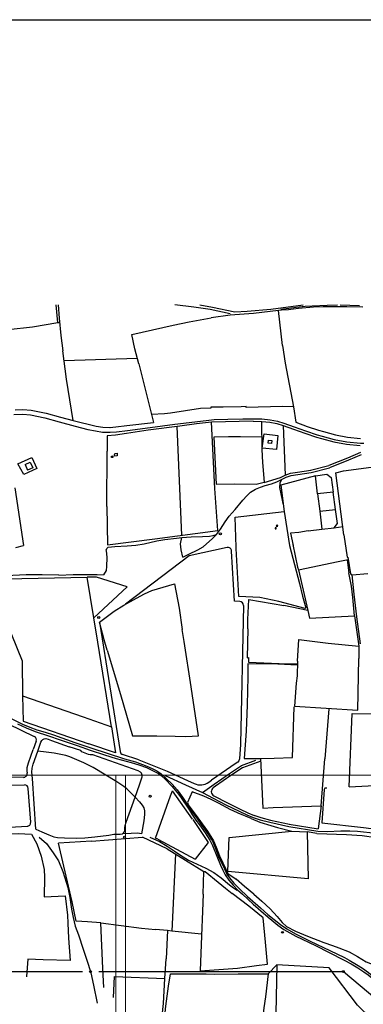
# Model space of a CAD drawing. Header units: metres. Extents: x 711 to 831, y 126 to 250.
# Tile 38 of 39: x 794 to 809, y 208 to 250. Entities that reach past the tile are written whole.
import ezdxf

# ---------------------------------------------------------------- set-up
doc = ezdxf.new("R2010")
doc.units = ezdxf.units.M
doc.layers.get('Defpoints').update_dxf_attribs({"linetype": 'CONTINUOUS'})
for name, color, linetype in [('00-ALG-A20-COO', 253, 'CONTINUOUS'), ('Fenceline', 3, 'Fence'), ('Scale_1-500', 253, 'CONTINUOUS'), ('Text_25_1_2000', 2, 'CONTINUOUS'), ('x-Exist-Demolish$0$10-WEG', 253, 'CONTINUOUS'), ('x-Exist-Demolish$0$17-ITEMS', 253, 'CONTINUOUS'), ('x-Exist-Demolish$0$2', 253, 'CONTINUOUS'), ('x-Exist-Demolish$0$20-KAVEL', 253, 'CONTINUOUS'), ('x-Exist-Demolish$0$30-BUILD', 253, 'CONTINUOUS')]:
    doc.layers.add(name, color=color, linetype=linetype)
doc.layers.add('X-XX-AL-TEKENBLAD_DEELKADER-G', color=1, linetype='CONTINUOUS', lineweight=18, plot=False)
doc.styles.get("Standard").update_dxf_attribs({"font": 'arial.ttf'})
doc.linetypes.add('Fence', pattern='A,12.5,-2.5,["X",Standard,S=1.8,R=0,X=0,Y=-0.9],-3.75', length=18.75)

# ---------------------------------------------------------------- blocks, each defined once
blk = doc.blocks.new('*U22')
at = {"layer": 'X-XX-AL-TEKENBLAD_DEELKADER-G'}
for points in [[(21776.6, 16575.4), (21741.5, 15427.9), (23122.9, 15385.6), (23158, 16533.1)], [(23138, 16533.7), (23102.9, 15386.3), (24484.3, 15344), (24519.3, 16491.5)]]:
    blk.add_lwpolyline(points, close=True, dxfattribs=at)

msp = doc.modelspace()

# ---------------------------------------------------------------- linework, layer by layer
at = {"layer": '00-ALG-A20-COO'}
msp.add_circle((797.459, 209.534), 0.0408, dxfattribs=at)
at = {"layer": 'Defpoints'}
msp.add_lwpolyline([(711, 250.1), (831, 250.1), (831, 175.048), (711, 175.048)], close=True, dxfattribs=at)
at = {"layer": 'Fenceline', "ltscale": 0.2}
for points in [[(769.919, 212.221), (769.96, 212.221), (770.059, 212.117), (770.016, 210.792), (771.667, 210.737), (771.667, 209.534), (797.112, 209.534)], [(797.807, 209.534), (808.24, 209.535), (813.305, 205.288), (814.495, 203.168), (813.173, 201.157), (811.174, 197.667), (798.61, 197.364), (798.572, 196.069), (775.585, 195.996)]]:
    msp.add_lwpolyline(points, dxfattribs=at)
at = {"layer": 'Text_25_1_2000'}
msp.add_circle((808.24, 209.535), 0.0408, dxfattribs=at)
at = {"layer": 'x-Exist-Demolish$0$10-WEG'}
for points in [[(793.802, 220.462), (794.187, 220.259), (794.565, 220.078), (794.873, 219.948), (795.174, 219.842), (795.519, 219.734), (795.878, 219.62), (796.785, 219.302), (797.468, 219.069)], [(794.344, 220.1), (794.712, 219.93), (795.102, 219.773), (795.67, 219.577), (796.165, 219.412), (796.884, 219.167), (797.444, 218.97)], [(797.468, 219.069), (798.905, 218.608), (799.373, 218.47), (799.865, 218.292), (800.092, 218.194), (800.291, 218.088), (800.454, 217.978), (800.69, 217.768)], [(797.444, 218.97), (798.051, 218.771), (798.549, 218.617), (799.191, 218.444), (799.519, 218.345), (799.844, 218.227), (800.156, 218.084), (800.356, 217.978), (800.477, 217.894), (800.658, 217.717)], [(800.69, 217.768), (800.945, 217.524), (801.152, 217.287), (801.381, 216.976), (801.654, 216.564), (801.825, 216.295), (802.016, 216.026), (802.178, 215.808)], [(800.658, 217.717), (800.927, 217.439), (801.155, 217.168), (801.3, 216.983), (801.673, 216.412), (801.786, 216.24), (801.956, 215.994), (802.101, 215.789)], [(802.101, 215.789), (802.347, 215.444), (802.546, 215.135), (802.665, 214.905), (802.851, 214.457), (803.008, 214.076), (803.106, 213.859), (803.207, 213.662)], [(802.178, 215.808), (802.403, 215.497), (802.548, 215.274), (802.656, 215.091), (802.772, 214.821), (802.916, 214.446), (803.053, 214.145), (803.172, 213.912), (803.267, 213.694)], [(795.266, 215.268), (795.582, 214.995), (795.869, 214.603), (796.093, 214.259), (796.282, 213.807), (796.485, 213.123), (796.573, 212.7), (796.651, 212.2), (796.724, 211.839), (796.811, 211.466)], [(803.207, 213.662), (803.364, 213.428), (803.543, 213.217), (803.732, 213.02), (803.944, 212.83), (804.4, 212.41), (804.727, 212.119), (805.033, 211.854), (805.186, 211.723)], [(803.267, 213.694), (803.385, 213.527), (803.564, 213.299), (803.812, 213.059), (804.153, 212.738), (804.709, 212.25), (805.019, 211.975), (805.29, 211.753)], [(796.811, 211.466), (796.95, 211.107), (797.151, 210.499), (797.358, 209.859), (797.476, 209.48), (797.586, 208.963), (797.741, 208.184)], [(805.186, 211.723), (805.448, 211.514), (805.697, 211.335), (806.217, 211.046), (807.051, 210.642), (807.629, 210.355), (808.282, 210.019)], [(805.29, 211.753), (805.555, 211.541), (805.828, 211.353), (806.204, 211.144), (806.829, 210.838), (807.663, 210.434), (808.288, 210.135), (808.491, 210.019)], [(808.282, 210.019), (808.574, 209.862), (808.86, 209.695), (809.108, 209.533), (809.299, 209.393), (809.521, 209.21), (809.823, 208.936)], [(808.491, 210.019), (808.801, 209.845), (809.063, 209.677), (809.306, 209.498), (809.489, 209.355), (809.73, 209.135), (809.819, 209.055)]]:
    msp.add_lwpolyline(points, dxfattribs=at)
at = {"layer": 'x-Exist-Demolish$0$17-ITEMS'}
for centre, radius in [((802.997, 228.19), 0.0487), ((797.807, 224.625), 0.0425), ((800.001, 217.006), 0.0429), ((798.911, 215.267), 0.0429), ((805.645, 211.21), 0.0381)]:
    msp.add_circle(centre, radius, dxfattribs=at)
at = {"layer": 'x-Exist-Demolish$0$2'}
for points, invisible_edges in [([(818.941, 126.072), (745.706, 224.521), (745.703, 224.437), (745.707, 224.367)], 9), ([(818.941, 126.072), (745.735, 224.72), (745.714, 224.598), (745.706, 224.521)], 9), ([(818.941, 126.072), (745.654, 224.078), (745.642, 224.007), (745.63, 223.833)], 9), ([(818.941, 126.072), (745.698, 224.184), (745.679, 224.14), (745.654, 224.078)], 9), ([(818.941, 126.072), (745.707, 224.367), (745.71, 224.272), (745.698, 224.184)], 9), ([(818.941, 126.072), (745.609, 223.663), (745.604, 223.626), (745.607, 223.587)], 9), ([(818.941, 126.072), (745.63, 223.833), (745.623, 223.744), (745.609, 223.663)], 9), ([(818.941, 126.072), (745.558, 223.369), (745.531, 223.191), (745.496, 222.964)], 9), ([(818.941, 126.072), (745.578, 223.463), (745.571, 223.423), (745.558, 223.369)], 9), ([(818.941, 126.072), (745.582, 223.518), (745.573, 223.498), (745.578, 223.463)], 9), ([(818.941, 126.072), (745.607, 223.587), (745.598, 223.547), (745.582, 223.518)], 9), ([(818.941, 126.072), (745.496, 222.964), (745.48, 222.724), (745.454, 222.405)], 9), ([(818.941, 126.072), (745.454, 222.405), (745.432, 222.119), (745.421, 221.933)], 9), ([(818.941, 126.072), (740.371, 213.579), (740.167, 213.437), (739.876, 213.276)], 9), ([(818.941, 126.072), (740.754, 213.878), (740.604, 213.761), (740.371, 213.579)], 9), ([(818.941, 126.072), (739.876, 213.276), (739.756, 213.197), (739.243, 212.744)], 9), ([(818.941, 126.072), (739.243, 212.744), (738.787, 212.391), (738, 211.783)], 11), ([(818.941, 126.072), (738, 211.783), (737.802, 211.638), (737.341, 211.347)], 9), ([(818.941, 126.072), (737.341, 211.347), (736.86, 211.039), (736.164, 210.551)], 9), ([(818.941, 126.072), (736.164, 210.551), (734.811, 209.568), (734.148, 209.083)], 9), ([(818.941, 126.072), (734.148, 209.083), (733.472, 208.586), (732.781, 208.1)], 9)]:
    msp.add_3dface(points, dxfattribs=dict(at, invisible_edges=invisible_edges))
at = {"layer": 'x-Exist-Demolish$0$20-KAVEL'}
for p, q in [((799.512, 235.428), (800.146, 232.941)), ((794.234, 230.153), (794.602, 227.691))]:
    msp.add_line(p, q, dxfattribs=at)
for points in [[(796.065, 237.193), (795.991, 237.943)], [(796.074, 237.943), (796.116, 237.385), (796.197, 236.642), (796.283, 235.992)], [(803.409, 237.561), (802.56, 237.748), (801.87, 237.856), (801.059, 237.943)], [(802.114, 237.943), (802.659, 237.856), (803.614, 237.65)], [(803.614, 237.65), (804.136, 237.676), (805.149, 237.761), (806.527, 237.943)], [(805.569, 237.765), (805.917, 237.802), (806.235, 237.846), (806.609, 237.888), (806.914, 237.901), (807.551, 237.934), (807.986, 237.943)], [(808.11, 237.943), (808.521, 237.938), (808.936, 237.927)], [(805.648, 236.223), (805.474, 237.704), (804.409, 237.583), (803.414, 237.512), (802.602, 237.39)], [(805.608, 237.719), (805.474, 237.704)], [(809.069, 237.855), (808.384, 237.866), (807.382, 237.862), (806.969, 237.849), (806.324, 237.79), (805.895, 237.741), (805.608, 237.719)], [(794.979, 237.018), (796.065, 237.193)], [(796.065, 237.193), (796.136, 237.201)], [(799.512, 235.428), (799.351, 236.078), (799.226, 236.687), (800.979, 237.077), (801.671, 237.218), (802.602, 237.39)], [(792.897, 236.783), (794.979, 237.018)], [(805.648, 236.223), (805.758, 235.46), (806.108, 233.607), (805.642, 233.615), (804.1, 233.568), (804.098, 233.616), (803.879, 233.606)], [(796.435, 234.787), (796.283, 235.992)], [(796.335, 235.578), (799.451, 235.674)], [(796.714, 233.016), (796.435, 234.787)], [(794.189, 233.276), (794.567, 233.283), (794.898, 233.255), (795.516, 233.127), (796.125, 232.962)], [(794.239, 233.481), (794.573, 233.487), (794.927, 233.457), (795.563, 233.326), (796.179, 233.159)], [(800.616, 233.298), (800.061, 233.274)], [(803.879, 233.606), (803.109, 233.582), (802.585, 233.584), (802.586, 233.549), (802.152, 233.527), (800.872, 233.332), (800.616, 233.298)], [(806.108, 233.607), (806.218, 232.942)], [(796.125, 232.962), (796.81, 232.78), (797.339, 232.64), (797.666, 232.579)], [(796.177, 233.159), (796.714, 233.016)], [(796.714, 233.016), (797.701, 232.78)], [(798.28, 232.721), (798.541, 232.745), (799.013, 232.801), (800.146, 232.941)], [(800.002, 232.718), (801.055, 232.859), (802.391, 233.027)], [(802.764, 230.122), (802.622, 232.949), (801.972, 232.88), (801.262, 232.774)], [(802.391, 233.027), (802.737, 233.061), (803.308, 233.079), (803.959, 233.094), (804.394, 233.093)], [(804.392, 232.991), (802.622, 232.949)], [(804.392, 232.991), (804.763, 232.984), (805.104, 232.948), (805.403, 232.889), (805.668, 232.805), (806.116, 232.653)], [(804.394, 233.093), (804.769, 233.086), (805.12, 233.049), (805.428, 232.988), (805.7, 232.901), (806.148, 232.75)], [(804.747, 232.984), (804.764, 231.781), (804.794, 231.236), (804.836, 230.727), (804.865, 230.377)], [(806.218, 232.942), (806.697, 232.768), (807.187, 232.606), (807.396, 232.545)], [(797.666, 232.579), (797.968, 232.527), (798.299, 232.518)], [(797.701, 232.78), (797.988, 232.73), (798.304, 232.722)], [(801.262, 232.774), (799.923, 232.605), (798.996, 232.47), (798.528, 232.402), (798.166, 232.36), (798.165, 232.098), (798.164, 231.719)], [(798.299, 232.518), (798.563, 232.542), (799.038, 232.599), (800.002, 232.718)], [(801.136, 232.758), (801.345, 228.131)], [(804.779, 231.841), (804.859, 232.458), (805.451, 232.383), (805.385, 231.778)], [(805.668, 232.805), (805.76, 230.694)], [(806.114, 232.654), (806.597, 232.479), (807.096, 232.314), (807.311, 232.252)], [(806.148, 232.75), (806.631, 232.576), (807.127, 232.411), (807.339, 232.35)], [(807.393, 232.546), (807.899, 232.407)], [(804.865, 230.377), (804.517, 230.286), (803.603, 230.312), (802.832, 230.288), (802.73, 232.331), (803.346, 232.332), (803.86, 232.334), (804.757, 232.322)], [(807.312, 232.251), (807.83, 232.109), (808.373, 232.006), (808.959, 231.95)], [(807.339, 232.35), (807.853, 232.208), (808.387, 232.107), (808.965, 232.052), (809.116, 232.048)], [(807.899, 232.407), (808.416, 232.309)], [(808.416, 232.309), (808.977, 232.256)], [(798.16, 229.351), (798.164, 231.719)], [(804.767, 231.843), (804.78, 231.843)], [(805.385, 231.778), (804.779, 231.841)], [(808.966, 231.651), (808.422, 231.422), (807.616, 231.105)], [(794.353, 231.168), (794.957, 231.438)], [(794.957, 231.438), (795.166, 230.974)], [(809.006, 231.557), (808.46, 231.327), (807.653, 231.01)], [(794.617, 230.717), (794.353, 231.168)], [(795.166, 230.974), (794.617, 230.717)], [(805.557, 230.595), (805.758, 230.694), (805.988, 230.772), (806.283, 230.815), (806.856, 230.903)], [(805.602, 230.504), (805.797, 230.599), (806.012, 230.672), (806.299, 230.714), (806.872, 230.802)], [(806.846, 230.901), (807.627, 231.108)], [(806.872, 230.802), (807.653, 231.01)], [(807.918, 230.793), (808.243, 230.882)], [(808.26, 228.153), (807.918, 230.793)], [(808.243, 230.882), (809.423, 231.038)], [(804.865, 230.377), (805.557, 230.595)], [(804.906, 230.246), (805.182, 230.321), (805.401, 230.408), (805.602, 230.504)], [(805.602, 230.504), (805.531, 230.35), (805.522, 230.17), (805.578, 229.889), (805.645, 229.56), (805.679, 229.423)], [(807.046, 230.668), (805.573, 230.264)], [(807.136, 229.899), (807.046, 230.668), (807.536, 230.732), (807.722, 230.591), (807.808, 229.973)], [(800.206, 227.98), (802.885, 228.337), (802.764, 230.122)], [(803.951, 229.627), (804.121, 229.816), (804.277, 229.967), (804.5, 230.097), (804.714, 230.179), (804.906, 230.246)], [(805.573, 230.264), (805.714, 229.141)], [(807.808, 229.973), (807.136, 229.899)], [(807.901, 229.23), (807.808, 229.973)], [(802.835, 228.161), (803.007, 228.384), (803.205, 228.706), (803.373, 228.938), (803.628, 229.234), (803.951, 229.627)], [(807.136, 229.899), (807.234, 229.156)], [(798.16, 229.351), (798.183, 227.727), (800.206, 227.98)], [(803.673, 227.616), (803.624, 228.904), (805.714, 229.141), (805.946, 227.698)], [(807.234, 229.156), (807.901, 229.23)], [(807.234, 229.156), (807.324, 228.396)], [(807.986, 228.638), (807.901, 229.23)], [(806.745, 228.325), (806.335, 228.241), (805.984, 228.214), (806.094, 227.69)], [(806.745, 228.325), (807.324, 228.396)], [(807.324, 228.396), (807.85, 228.452)], [(807.85, 228.452), (807.986, 228.638)], [(807.85, 228.452), (808.216, 228.499)], [(798.127, 227.5), (798.148, 227.572), (798.213, 227.621), (798.495, 227.653), (799.018, 227.679), (799.39, 227.709), (799.743, 227.763), (800.282, 227.888), (800.634, 227.946), (801.128, 228.008), (801.349, 228.038)], [(801.396, 227.195), (801.32, 227.504), (801.298, 227.763), (801.349, 228.038)], [(801.349, 228.038), (801.757, 228.057), (802.233, 228.077), (802.539, 228.091), (802.694, 228.114), (802.835, 228.161)], [(802.835, 228.161), (802.665, 227.991), (802.263, 227.641)], [(808.26, 228.153), (808.4, 227.19), (808.435, 227.191), (808.541, 226.488), (808.614, 226.437), (809.286, 226.501)], [(794.268, 227.604), (794.602, 227.691)], [(798.128, 227.485), (798.159, 227.182), (798.14, 226.798), (798.122, 226.622), (798.012, 226.442)], [(801.396, 227.195), (801.653, 227.325), (802.036, 227.507), (802.263, 227.641)], [(803.279, 227.607), (801.662, 227.258)], [(803.592, 225.319), (803.476, 227.456)], [(803.675, 227.562), (803.672, 227.655)], [(805.483, 225.312), (804.68, 225.474), (803.785, 225.514), (803.675, 227.562)], [(805.942, 227.724), (805.946, 227.698)], [(805.946, 227.698), (806.368, 226.072)], [(805.946, 227.698), (805.949, 227.686)], [(806.086, 227.729), (806.285, 226.777), (806.323, 226.663)], [(801.662, 227.258), (798.946, 225.192)], [(807.486, 226.895), (807.943, 227)], [(807.943, 227), (808.449, 227.099)], [(808.397, 227.089), (808.479, 226.529)], [(806.323, 226.663), (807.486, 226.895)], [(806.323, 226.663), (806.728, 224.928)], [(796.106, 226.427), (795.39, 226.442), (794.716, 226.44), (793.855, 226.407), (793.201, 226.381), (792.913, 226.378)], [(793.842, 224.501), (793.128, 226.264), (797.319, 226.341)], [(796.106, 226.427), (796.719, 226.451), (797.398, 226.46), (797.738, 226.452), (798.012, 226.442)], [(797.718, 226.35), (797.319, 226.341)], [(797.601, 224.612), (797.319, 226.341)], [(799.017, 225.939), (797.718, 226.35)], [(808.718, 224.691), (808.646, 225.484), (808.581, 225.96), (808.479, 226.529)], [(808.595, 226.45), (808.686, 225.618), (808.8, 224.659)], [(797.601, 224.612), (799.017, 225.939)], [(799.423, 225.443), (799.765, 225.632), (800.072, 225.771), (801.037, 226.061), (801.235, 225.024), (801.371, 224.12)], [(806.368, 226.072), (806.496, 225.537), (806.643, 225.041), (806.607, 225.006), (805.483, 225.312)], [(798.167, 223.238), (798.046, 223.674), (797.84, 224.433), (798.465, 224.889), (798.877, 225.149), (799.423, 225.443)], [(803.827, 225.308), (803.592, 225.319)], [(804.174, 224.534), (804.205, 225.388)], [(804.205, 225.388), (805.706, 225.134)], [(803.982, 225.131), (803.857, 219.23)], [(806.728, 224.928), (805.706, 225.134)], [(806.728, 224.928), (806.799, 224.591), (808.718, 224.691)], [(793.842, 224.501), (794.549, 222.775), (794.561, 221.286)], [(797.764, 223.579), (797.601, 224.612)], [(804.162, 224.147), (804.174, 224.534)], [(808.718, 224.691), (808.884, 223.502)], [(808.8, 224.659), (808.955, 223.497)], [(797.84, 224.433), (798.72, 218.912)], [(801.745, 221.67), (801.454, 223.596), (801.371, 224.12)], [(804.162, 224.147), (804.132, 222.912)], [(806.285, 222.771), (806.339, 223.685), (807.599, 223.527), (808.906, 223.398), (808.898, 222.872)], [(798.352, 219.963), (797.764, 223.579)], [(798.167, 223.238), (798.737, 221.342)], [(808.884, 223.502), (808.906, 223.398)], [(804.132, 222.912), (804.193, 222.914)], [(804.193, 222.914), (804.202, 222.721)], [(806.285, 222.771), (806.267, 222.134), (806.229, 221.825), (806.155, 220.844), (808.856, 220.679), (808.898, 222.872)], [(804.174, 222.649), (804.167, 222.097)], [(805.45, 222.637), (804.174, 222.649)], [(804.202, 222.721), (805.503, 222.663)], [(806.28, 222.589), (805.45, 222.637)], [(805.503, 222.663), (806.282, 222.644)], [(804.167, 222.097), (804.137, 220.909)], [(798.737, 221.342), (799.244, 219.582), (799.67, 219.588), (800.282, 219.586), (801.064, 219.573), (801.521, 219.56), (802.066, 219.577), (801.745, 221.67)], [(794.561, 221.286), (794.591, 220.207), (797.385, 219.242)], [(794.561, 221.286), (797.149, 220.387)], [(804.137, 220.909), (804.091, 219.787)], [(804.713, 218.614), (805.295, 218.628), (806.069, 218.659), (806.145, 220.812)], [(807.617, 220.732), (807.455, 218.604)], [(797.149, 220.387), (798.352, 219.963)], [(808.483, 217.414), (808.612, 220.533), (809.469, 220.525)], [(793.948, 220.093), (795.06, 219.555)], [(798.352, 219.963), (798.522, 218.858)], [(795.43, 219.428), (795.487, 219.457)], [(795.487, 219.457), (795.554, 219.465)], [(795.554, 219.465), (795.646, 219.444)], [(795.646, 219.444), (795.79, 219.391)], [(804.091, 219.787), (804.059, 219.204)], [(795.143, 219.353), (795.017, 218.998)], [(795.209, 218.93), (795.343, 219.307)], [(795.343, 219.307), (795.384, 219.382)], [(795.384, 219.382), (795.43, 219.428)], [(795.79, 219.391), (796.549, 219.12)], [(799.361, 216.975), (799.546, 217.495), (799.664, 217.84), (799.666, 217.911), (799.636, 217.988), (799.584, 218.041), (799.488, 218.085), (797.562, 218.768), (797.511, 218.773), (797.447, 218.775), (797.378, 218.793), (797.084, 218.899), (797.042, 218.952), (796.549, 219.12)], [(798.522, 218.858), (797.385, 219.242)], [(803.856, 219.22), (803.807, 218.596)], [(804.059, 219.204), (804.013, 218.613)], [(794.81, 218.431), (795.017, 219)], [(794.981, 217.771), (794.962, 218.039), (794.967, 218.211), (795.006, 218.372), (795.209, 218.93)], [(796.573, 218.694), (796.405, 218.746), (795.908, 218.846), (795.569, 218.89), (795.209, 218.93)], [(799.361, 216.975), (799.004, 217.319), (798.875, 217.423), (798.575, 217.617), (797.565, 218.233), (797.18, 218.431), (796.573, 218.694)], [(799.514, 218.554), (798.829, 218.781)], [(804.013, 218.613), (804.713, 218.614)], [(804.713, 218.614), (804.806, 216.501), (805.251, 216.522)], [(805.251, 216.522), (807.295, 216.605), (807.455, 218.604)], [(794.758, 218.034), (794.764, 218.239)], [(794.764, 218.239), (794.81, 218.431)], [(799.514, 218.554), (800.734, 218.083)], [(802.229, 217.163), (802.734, 217.525), (803.382, 217.982), (803.893, 218.314), (804.506, 218.539)], [(803.675, 218.415), (802.616, 217.691)], [(803.739, 218.459), (803.675, 218.415)], [(803.785, 218.522), (803.739, 218.459)], [(803.807, 218.596), (803.785, 218.522)], [(794.598, 217.814), (793.086, 217.816)], [(794.758, 218.034), (794.761, 217.988)], [(795.131, 215.611), (794.981, 217.771)], [(800.647, 217.898), (801.503, 217.499), (802.229, 217.163)], [(800.734, 218.083), (801.589, 217.684)], [(793.103, 217.47), (794.641, 217.495)], [(794.907, 215.902), (794.806, 217.344)], [(801.589, 217.684), (801.884, 217.548)], [(802.497, 217.606), (802.616, 217.691)], [(807.533, 217.356), (807.452, 217.35), (807.416, 217.302), (807.318, 215.876), (809.104, 215.674), (809.433, 215.633)], [(808.483, 217.414), (809.562, 217.464)], [(798.821, 215.408), (798.882, 215.461), (798.918, 215.516), (798.926, 215.591), (798.92, 215.675), (798.931, 215.763), (798.977, 215.897), (799.361, 216.975)], [(799.361, 216.975), (799.55, 216.768), (799.666, 216.626), (799.73, 216.519), (799.761, 216.385), (799.763, 216.226), (799.73, 215.961), (799.639, 215.402), (799.459, 215.431), (799.199, 215.416), (798.821, 215.408)], [(800.23, 215.229), (800.875, 217.03), (800.948, 217.243)], [(801.805, 216.033), (800.948, 217.243)], [(804.315, 216.062), (803.753, 216.288), (803.544, 216.38), (803.437, 216.431), (802.914, 216.716), (802.598, 216.876), (802.289, 217.012), (801.797, 217.197), (801.591, 216.74), (801.627, 216.646), (801.917, 216.246), (802.15, 215.928)], [(802.229, 217.163), (802.692, 216.922), (803.222, 216.647), (803.801, 216.367), (804.122, 216.213), (804.392, 216.1)], [(807.295, 216.605), (807.163, 215.617)], [(804.392, 216.1), (804.689, 216.006), (805.105, 215.897), (805.918, 215.715)], [(804.423, 216.197), (804.718, 216.104), (805.129, 215.996), (805.94, 215.815)], [(793.262, 215.643), (794.753, 215.728)], [(801.825, 216.015), (802.47, 215.035)], [(802.15, 215.928), (802.218, 215.836)], [(802.218, 215.836), (802.443, 215.524), (802.59, 215.3), (802.699, 215.113), (802.817, 214.839), (802.961, 214.465), (803.097, 214.166), (803.216, 213.933), (803.311, 213.714)], [(804.315, 216.062), (804.676, 215.91), (805.151, 215.765), (805.434, 215.679)], [(805.434, 215.679), (806.037, 215.517)], [(805.918, 215.715), (807.15, 215.516)], [(805.934, 215.816), (807.163, 215.617)], [(792.575, 215.289), (792.93, 215.342), (793.581, 215.399), (794.376, 215.416), (794.945, 215.386), (795.171, 214.987), (795.36, 214.461), (795.475, 213.889)], [(795.131, 215.611), (795.382, 215.49), (795.684, 215.364)], [(795.684, 215.364), (795.898, 215.281), (796.052, 215.245), (796.353, 215.238), (796.882, 215.223), (797.223, 215.237), (797.645, 215.274), (798.241, 215.356), (798.45, 215.39), (798.72, 215.395), (798.821, 215.408)], [(797.494, 215.092), (799.675, 215.258)], [(800.734, 214.767), (799.675, 215.258)], [(799.986, 215.261), (800.404, 215.073), (800.732, 214.877), (801.029, 214.685), (801.296, 214.493), (801.642, 214.285), (802, 214.108), (802.381, 213.943), (802.714, 213.753), (803.037, 213.532), (803.386, 213.227), (803.553, 213.111), (803.714, 213.012)], [(803.308, 213.798), (803.376, 215.246), (806.037, 215.517), (806.701, 215.487), (806.745, 213.487)], [(807.11, 215.424), (806.701, 215.487)], [(807.11, 215.424), (808.374, 215.377), (809.049, 215.331), (809.63, 215.252)], [(807.15, 215.516), (807.551, 215.504), (808.133, 215.528), (808.521, 215.534), (808.843, 215.525), (809.624, 215.434)], [(797.494, 215.092), (796.095, 215.009)], [(796.672, 212.516), (796.319, 214.025), (796.095, 215.009)], [(800.324, 215.183), (800.23, 215.229)], [(800.324, 215.183), (801.927, 214.325)], [(802.47, 215.035), (801.927, 214.325)], [(800.734, 214.767), (802.296, 213.805)], [(801.077, 214.556), (800.925, 211.261)], [(795.475, 213.889), (795.497, 213.565), (795.486, 212.718), (796.374, 212.758), (796.474, 211.945), (796.488, 211.597)], [(802.262, 212.836), (802.296, 213.805)], [(802.296, 213.805), (802.344, 213.8)], [(802.344, 213.8), (802.899, 213.343)], [(806.745, 213.487), (803.308, 213.798)], [(803.311, 213.714), (803.667, 213.481)], [(802.899, 213.343), (803.218, 213.092)], [(804.42, 212.839), (804.032, 213.157), (803.667, 213.481)], [(802.262, 212.836), (802.231, 212.105)], [(803.218, 213.092), (803.492, 212.868)], [(804.922, 210.795), (804.827, 211.832), (804.216, 212.321), (803.492, 212.868)], [(804.42, 212.839), (804.761, 212.531), (805.126, 212.204), (805.421, 211.877), (805.628, 211.633), (805.812, 211.459)], [(797.328, 211.656), (796.843, 211.688), (796.672, 212.516)], [(802.231, 212.105), (802.189, 211.065)], [(796.488, 211.597), (796.52, 210.956), (796.593, 210.016), (795.442, 210.035), (794.784, 210.064)], [(797.894, 211.615), (797.328, 211.656)], [(798.022, 208.862), (797.978, 209.673), (797.894, 211.615)], [(797.894, 211.615), (799.633, 211.394)], [(799.633, 211.394), (800.225, 211.336)], [(800.741, 211.281), (800.225, 211.336)], [(800.741, 211.281), (800.686, 210.087)], [(800.928, 211.261), (800.741, 211.281)], [(802.191, 211.125), (800.928, 211.261)], [(802.189, 211.065), (802.139, 209.573)], [(805.812, 211.459), (806.198, 211.258), (806.718, 211.05)], [(806.718, 211.05), (807.407, 210.779)], [(802.139, 209.573), (803.322, 209.659), (803.728, 209.689), (804.54, 209.792), (805.008, 209.853), (804.922, 210.795)], [(807.407, 210.779), (807.78, 210.648), (808.044, 210.548), (808.485, 210.378), (808.85, 210.186), (809.219, 209.957), (809.404, 209.888), (809.584, 209.86)], [(794.784, 210.064), (794.726, 209.328), (794.728, 209.308)], [(800.634, 209.236), (800.686, 210.087)], [(805.038, 209.434), (805.402, 209.825)], [(805.402, 209.825), (805.35, 207.067)], [(809.539, 207.412), (809.429, 207.539), (808.849, 208.11), (807.634, 209.698), (805.402, 209.825)], [(800.786, 208.915), (800.864, 209.446), (802.391, 209.435)], [(802.391, 209.435), (802.751, 209.432), (803.762, 209.436)], [(803.762, 209.436), (805.038, 209.434)], [(805.038, 209.434), (804.926, 208.462)], [(798.436, 208.431), (798.488, 209.329), (800.634, 209.236)], [(800.467, 207.26), (800.571, 208.177), (800.634, 209.236)], [(800.624, 207.654), (800.669, 208.068), (800.786, 208.915)], [(804.926, 208.462), (804.85, 207.992), (804.762, 207.253)]]:
    msp.add_lwpolyline(points, dxfattribs=at)
msp.add_lwpolyline([(804.718, 218.508), (803.939, 218.222), (803.439, 217.898), (802.793, 217.442), (802.694, 217.37, 0.559255), (802.718, 217.024), (802.739, 217.013), (803.268, 216.738), (803.846, 216.459), (804.163, 216.306), (804.431, 216.194)], format="xyb", dxfattribs=at)
for centre, radius, start, end in [((803.314, 227.448), 0.163, 3.0846, 102.1881), ((803.819, 225.145), 0.163, 358.7764, 87.4156), ((794.989, 219.408), 0.163, 340.4161, 64.1799), ((798.881, 218.936), 0.163, 188.699, 251.6005), ((794.598, 217.977), 0.163, 269.9243, 4.0433), ((794.643, 217.332), 0.163, 3.9902, 90.962), ((802.141, 218.103), 0.612, 245.1682, 305.618), ((794.744, 215.89), 0.163, 273.2641, 3.9902)]:
    msp.add_arc(centre, radius, start, end, dxfattribs=at)
at = {"layer": 'x-Exist-Demolish$0$30-BUILD'}
for points in [[(805.053, 232.189), (805.196, 232.174), (805.182, 232.038), (805.039, 232.052)], [(798.591, 231.624), (798.601, 231.513), (798.49, 231.502), (798.483, 231.577), (798.503, 231.579), (798.5, 231.615)], [(798.41, 231.51), (798.416, 231.444), (798.356, 231.439), (798.351, 231.504)], [(805.336, 228.443), (805.337, 228.4), (805.376, 228.401), (805.375, 228.444)], [(805.392, 228.503), (805.444, 228.521), (805.43, 228.563), (805.378, 228.546)]]:
    msp.add_lwpolyline(points, close=True, dxfattribs=at)
for points in [[(794.667, 231.138), (794.892, 231.238)], [(794.892, 231.238), (794.997, 231.003)], [(794.667, 231.138), (794.772, 230.903)], [(794.997, 231.003), (794.772, 230.903)]]:
    msp.add_lwpolyline(points, dxfattribs=at)

# ---------------------------------------------------------------- next in the draw order: block references
at = {"layer": 'Scale_1-500', "xscale": 0.02038089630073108, "yscale": 0.02038089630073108, "zscale": 0.02038089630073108, "rotation": 1.751488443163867}
msp.add_blockref('*U22', (337.485, -133.327), dxfattribs=at)

doc.saveas('drawing.dxf')
